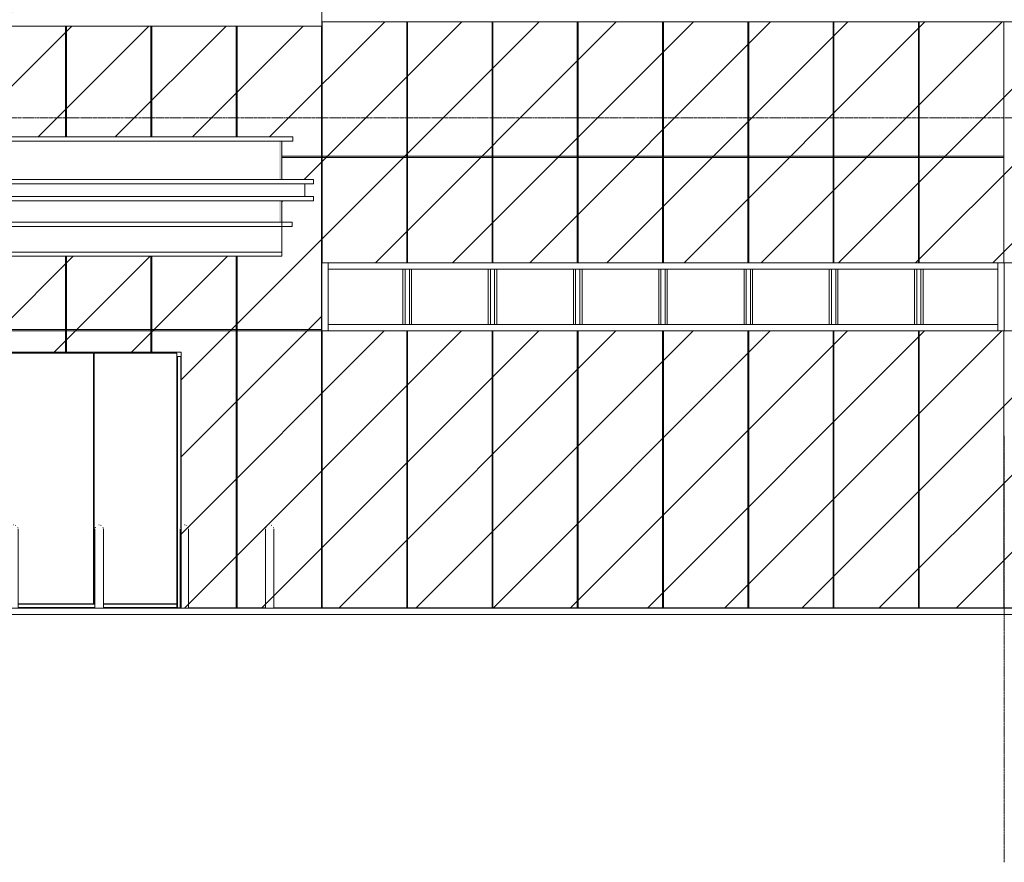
# Model space of a CAD drawing. Header units: millimetres. Extents: x -121668 to 127737, y 1553 to 34854.
# Tile 31 of 94: x -51883 to -40337, y 2719 to 12600. Entities that reach past the tile are written whole.
import ezdxf

# ---------------------------------------------------------------- set-up
doc = ezdxf.new("R2010")
doc.units = ezdxf.units.MM
doc.linetypes.add('Center', pattern=[40, 10, -5, 20, -5])
doc.linetypes.add('Grid Line__1_200_', pattern=[10.5, 6, -1.5, 1.5, -1.5])
for name, color, linetype, lineweight in [('A-CLNG', 13, 'Continuous', 20), ('A-DETL-GENF', 92, 'Continuous', 20), ('A-DETL-THIN', 151, 'Continuous', 9), ('A-FLOR', 192, 'Continuous', 9), ('A-FLOR-LEVL', 51, 'Continuous', 9), ('A-GENM', 13, 'Continuous', 20), ('A-GLAZ-CURT', 52, 'Continuous', 20), ('A-GLAZ-CWMG', 51, 'Continuous', 20), ('A-WALL', 113, 'Continuous', 20), ('A-WALL-PATT', 111, 'Continuous', 20), ('G-ANNO-DIMS', 111, 'Continuous', 5), ('Q-CASE', 31, 'Continuous', 20), ('S-BEAM', 12, 'Continuous', 20), ('S-GRID', 1, 'Continuous', 5)]:
    doc.layers.add(name, color=color, linetype=linetype, lineweight=lineweight)

# ---------------------------------------------------------------- blocks, each defined once
blk = doc.blocks.new('Rectangular Mullion - DLN_75 x 150mm _WD_-STUR_ OPENING-6626311-Copy of GBP_NORTH ELEAVTION')
at = {"layer": 'A-GLAZ-CWMG', "lineweight": 9}
for p, q in [((-40414, 9750), (-40414, 8950)), ((-40344, 9750), (-40339, 9750)), ((-40339, 8950), (-40339, 9750)), ((-40339, 8950), (-40344, 8950))]:
    blk.add_line(p, q, dxfattribs=at)
blk = doc.blocks.new('Rectangular Mullion - DLN_75 x 150mm _WD_-STUR_ OPENING-6626312-Copy of GBP_NORTH ELEAVTION')
at = {"layer": 'A-GLAZ-CWMG', "lineweight": 9}
for p, q in [((-48339, 9750), (-48334, 9750)), ((-48339, 9750), (-48339, 8950)), ((-48264, 8950), (-48264, 9750)), ((-48334, 8950), (-48339, 8950))]:
    blk.add_line(p, q, dxfattribs=at)
blk = doc.blocks.new('DLN-Surface Channel-L1 - 300x200 _WD_-13064000-Copy of GBP_NORTH ELEAVTION')
at = {"layer": 'Q-CASE'}
for p, q in [((-51002, 5700), (-51902, 5700)), ((-50002, 5700), (-50902, 5700)), ((-49002, 5700), (-49902, 5700)), ((-37649, 5700), (-48902, 5700))]:
    blk.add_line(p, q, dxfattribs=at)
blk = doc.blocks.new('Rectangular Mullion - DLN_FRAME-6626303-Copy of GBP_NORTH ELEAVTION')
at = {"layer": 'A-GLAZ-CWMG', "lineweight": 9}
for p, q in [((-47389, 9675), (-47389, 9025)), ((-47364, 9675), (-47364, 9025)), ((-47314, 9675), (-47314, 9025)), ((-47289, 9675), (-47289, 9025))]:
    blk.add_line(p, q, dxfattribs=at)
blk = doc.blocks.new('Rectangular Mullion - DLN_75 x 150mm _WD_-STUR_ OPENING-9496677-Copy of GBP_NORTH ELEAVTION')
at = {"layer": 'A-GLAZ-CWMG', "lineweight": 9}
for p, q in [((-45334, 9750), (-45339, 9750)), ((-44339, 9750), (-44344, 9750)), ((-45339, 9675), (-44339, 9675))]:
    blk.add_line(p, q, dxfattribs=at)
blk = doc.blocks.new('Rectangular Mullion - DLN_75 x 150mm _WD_-STUR_ OPENING-V24-Copy of GBP_NORTH ELEAVTION')
at = {"layer": 'A-GLAZ-CWMG', "lineweight": 9}
for p, q in [((-47334, 9750), (-47339, 9750)), ((-46339, 9750), (-46344, 9750)), ((-47339, 9675), (-46339, 9675))]:
    blk.add_line(p, q, dxfattribs=at)
blk = doc.blocks.new('Rectangular Mullion - DLN_75 x 150mm _WD_-STUR_ OPENING-9496680-Copy of GBP_NORTH ELEAVTION')
at = {"layer": 'A-GLAZ-CWMG', "lineweight": 9}
for p, q in [((-41334, 9750), (-41339, 9750)), ((-40414, 9750), (-40414, 9675)), ((-41339, 9675), (-40414, 9675))]:
    blk.add_line(p, q, dxfattribs=at)
blk = doc.blocks.new('Rectangular Mullion - DLN_75 x 150mm _WD_-STUR_ OPENING-9496675-Copy of GBP_NORTH ELEAVTION')
at = {"layer": 'A-GLAZ-CWMG', "lineweight": 9}
for p, q in [((-48264, 9675), (-48264, 9750)), ((-47339, 9750), (-47344, 9750)), ((-48264, 9675), (-47339, 9675))]:
    blk.add_line(p, q, dxfattribs=at)
blk = doc.blocks.new('Rectangular Mullion - DLN_75 x 150mm _WD_-STUR_ OPENING-V25-Copy of GBP_NORTH ELEAVTION')
at = {"layer": 'A-GLAZ-CWMG', "lineweight": 9}
for p, q in [((-44334, 9750), (-44339, 9750)), ((-43339, 9750), (-43344, 9750)), ((-44339, 9675), (-43339, 9675))]:
    blk.add_line(p, q, dxfattribs=at)
blk = doc.blocks.new('Rectangular Mullion - DLN_75 x 150mm _WD_-STUR_ OPENING-9496678-Copy of GBP_NORTH ELEAVTION')
at = {"layer": 'A-GLAZ-CWMG', "lineweight": 9}
for p, q in [((-42339, 9025), (-43339, 9025)), ((-43339, 8950), (-43334, 8950)), ((-42344, 8950), (-42339, 8950))]:
    blk.add_line(p, q, dxfattribs=at)
blk = doc.blocks.new('Rectangular Mullion - DLN_75 x 150mm _WD_-STUR_ OPENING-V26-Copy of GBP_NORTH ELEAVTION')
at = {"layer": 'A-GLAZ-CWMG', "lineweight": 9}
for p, q in [((-44339, 9025), (-45339, 9025)), ((-45339, 8950), (-45334, 8950)), ((-44344, 8950), (-44339, 8950))]:
    blk.add_line(p, q, dxfattribs=at)
blk = doc.blocks.new('Rectangular Mullion - DLN_75 x 150mm _WD_-STUR_ OPENING-9496681-Copy of GBP_NORTH ELEAVTION')
at = {"layer": 'A-GLAZ-CWMG', "lineweight": 9}
for p, q in [((-40414, 9025), (-41339, 9025)), ((-40414, 9025), (-40414, 8950)), ((-41339, 8950), (-41334, 8950))]:
    blk.add_line(p, q, dxfattribs=at)
blk = doc.blocks.new('Rectangular Mullion - DLN_75 x 150mm _WD_-STUR_ OPENING-V27-Copy of GBP_NORTH ELEAVTION')
at = {"layer": 'A-GLAZ-CWMG', "lineweight": 9}
for p, q in [((-45339, 9025), (-46339, 9025)), ((-46339, 8950), (-46334, 8950)), ((-45344, 8950), (-45339, 8950))]:
    blk.add_line(p, q, dxfattribs=at)
blk = doc.blocks.new('Rectangular Mullion - DLN_75 x 150mm _WD_-STUR_ OPENING-9496674-Copy of GBP_NORTH ELEAVTION')
at = {"layer": 'A-GLAZ-CWMG', "lineweight": 9}
for p, q in [((-48264, 8950), (-48264, 9025)), ((-47339, 9025), (-48264, 9025)), ((-47344, 8950), (-47339, 8950))]:
    blk.add_line(p, q, dxfattribs=at)
blk = doc.blocks.new('Structural Framing 1 - Structural Framing 1-10457552-Copy of GBP_NORTH ELEAVTION')
at = {"layer": 'S-BEAM'}
for p, q in [((-90689, 10725), (-48809, 10725)), ((-48539, 10675), (-90689, 10675)), ((-48809, 10725), (-48439, 10725)), ((-48439, 10675), (-48539, 10675)), ((-48539, 10675), (-48539, 10525)), ((-48439, 10725), (-48439, 10675)), ((-90689, 10525), (-48539, 10525)), ((-48539, 10525), (-48439, 10525)), ((-48439, 10525), (-48439, 10475)), ((-48809, 10475), (-90689, 10475)), ((-48439, 10475), (-48809, 10475))]:
    blk.add_line(p, q, dxfattribs=at)
blk = doc.blocks.new('System Panel - _DLN__12_12mm laminated clear glass-15642713-Copy of GBP_NORTH ELEAVTION')
at = {"layer": 'A-GLAZ-CURT', "lineweight": 9}
for p, q in [((-50039, 8690), (-51009, 8690)), ((-51009, 8690), (-51009, 5750)), ((-50039, 8650), (-50039, 8690))]:
    blk.add_line(p, q, dxfattribs=at)
blk = doc.blocks.new('System Panel - _DLN__12_12mm laminated clear glass-15642714-Copy of GBP_NORTH ELEAVTION')
at = {"layer": 'A-GLAZ-CURT', "lineweight": 9}
for p, q in [((-51019, 8690), (-52034, 8690)), ((-52034, 8690), (-52034, 5750)), ((-51019, 5750), (-51019, 8690))]:
    blk.add_line(p, q, dxfattribs=at)
blk = doc.blocks.new('Rectangular Mullion - DLN_H75 x 25mm _WD_-15642710-Copy of GBP_NORTH ELEAVTION')
at = {"layer": 'A-GLAZ-CWMG', "lineweight": 9}
for p, q in [((-51014, 5750), (-51001, 5750)), ((-51014, 5745), (-51001, 5745)), ((-51014, 5705), (-51002, 5705)), ((-50902, 5750), (-50039, 5750)), ((-50902, 5745), (-50039, 5745)), ((-50902, 5705), (-50039, 5705)), ((-50039, 5750), (-50039, 5745)), ((-50039, 5705), (-50039, 5700))]:
    blk.add_line(p, q, dxfattribs=at)
blk = doc.blocks.new('Rectangular Mullion - DLN_H75 x 25mm _WD_-15642711-Copy of GBP_NORTH ELEAVTION')
at = {"layer": 'A-GLAZ-CWMG', "lineweight": 9}
for p, q in [((-52039, 5750), (-52001, 5750)), ((-52039, 5745), (-52001, 5745)), ((-52039, 5705), (-52002, 5705)), ((-51902, 5750), (-51014, 5750)), ((-51902, 5745), (-51014, 5745)), ((-51902, 5705), (-51014, 5705))]:
    blk.add_line(p, q, dxfattribs=at)
blk = doc.blocks.new('Rectangular Mullion - DLN_H75 x 25mm _WD_-15642716-Copy of GBP_NORTH ELEAVTION')
at = {"layer": 'A-GLAZ-CWMG', "lineweight": 9}
for p, q in [((-50039, 8650), (-50034, 8650)), ((-50039, 5700), (-50039, 8650)), ((-50034, 8650), (-49994, 8650)), ((-50034, 5700), (-50034, 8650)), ((-49994, 8650), (-49989, 8650)), ((-49994, 6651), (-49994, 8650))]:
    blk.add_line(p, q, dxfattribs=at)
blk = doc.blocks.new('Casework 11 - Casework 11-18222130-Copy of GBP_NORTH ELEAVTION')
at = {"layer": 'Q-CASE'}
for p, q in [((-57002, 6625), (-57001, 6629)), ((-56998, 6640), (-56995, 6649)), ((-56954, 6675), (-56952, 6675)), ((-56934, 6671), (-56927, 6669)), ((-56907, 6644), (-56906, 6640)), ((-56002, 6625), (-56001, 6629)), ((-55998, 6640), (-55995, 6649)), ((-55954, 6675), (-55952, 6675)), ((-55934, 6671), (-55927, 6669)), ((-55907, 6644), (-55906, 6640)), ((-55002, 6625), (-55001, 6629)), ((-54998, 6640), (-54995, 6649)), ((-54954, 6675), (-54952, 6675)), ((-54934, 6671), (-54927, 6669)), ((-54907, 6644), (-54906, 6640)), ((-54002, 6625), (-54001, 6629)), ((-53998, 6640), (-53995, 6649)), ((-53954, 6675), (-53952, 6675)), ((-53934, 6671), (-53927, 6669)), ((-53907, 6644), (-53906, 6640)), ((-53002, 6625), (-53001, 6629)), ((-52998, 6640), (-52995, 6649)), ((-52954, 6675), (-52952, 6675)), ((-52934, 6671), (-52927, 6669)), ((-52907, 6644), (-52906, 6640)), ((-52002, 6625), (-52001, 6629)), ((-51998, 6640), (-51995, 6649)), ((-51954, 6675), (-51952, 6675)), ((-51934, 6670), (-51927, 6669)), ((-51907, 6644), (-51906, 6640)), ((-51002, 6625), (-51001, 6629)), ((-50998, 6640), (-50995, 6649)), ((-50954, 6675), (-50952, 6675)), ((-50934, 6671), (-50927, 6669)), ((-50907, 6644), (-50906, 6640)), ((-50002, 6625), (-50001, 6629)), ((-49998, 6640), (-49995, 6649)), ((-49954, 6675), (-49952, 6675)), ((-49934, 6671), (-49927, 6669)), ((-49907, 6644), (-49906, 6640)), ((-49002, 6625), (-49001, 6629)), ((-48998, 6640), (-48995, 6649)), ((-48954, 6675), (-48952, 6675)), ((-48934, 6671), (-48927, 6669)), ((-48907, 6644), (-48906, 6640)), ((-56902, 6503), (-56902, 6479)), ((-55902, 6503), (-55902, 6479)), ((-54902, 6503), (-54902, 6479)), ((-53902, 6503), (-53902, 6479)), ((-52902, 6503), (-52902, 6479)), ((-50902, 6503), (-50902, 6479)), ((-48902, 6503), (-48902, 6479)), ((-57002, 6325), (-57002, 5700)), ((-56902, 5700), (-56902, 6325)), ((-56002, 6325), (-56002, 5700)), ((-55902, 5700), (-55902, 6325)), ((-55002, 6325), (-55002, 5700)), ((-54902, 5700), (-54902, 6325)), ((-54002, 6325), (-54002, 5700)), ((-53902, 5700), (-53902, 6325)), ((-53002, 6325), (-53002, 5700)), ((-52902, 5700), (-52902, 6325)), ((-52002, 6325), (-52002, 5700)), ((-51902, 5700), (-51902, 6325)), ((-51002, 6325), (-51002, 5700)), ((-50902, 5700), (-50902, 6325)), ((-50002, 6325), (-50002, 5700)), ((-49902, 5700), (-49902, 6325)), ((-49002, 6325), (-49002, 5700)), ((-48902, 5700), (-48902, 6325)), ((-56952, 5700), (-57002, 5700)), ((-56902, 5700), (-56952, 5700)), ((-55952, 5700), (-56002, 5700)), ((-55902, 5700), (-55952, 5700)), ((-54952, 5700), (-55002, 5700)), ((-54902, 5700), (-54952, 5700)), ((-53952, 5700), (-54002, 5700)), ((-53902, 5700), (-53952, 5700)), ((-52952, 5700), (-53002, 5700)), ((-52902, 5700), (-52952, 5700)), ((-51952, 5700), (-52002, 5700)), ((-51902, 5700), (-51952, 5700)), ((-50952, 5700), (-51002, 5700)), ((-50902, 5700), (-50952, 5700)), ((-49990, 5700), (-50002, 5700)), ((-49952, 5700), (-49990, 5700)), ((-49902, 5700), (-49952, 5700)), ((-48952, 5700), (-49002, 5700)), ((-48902, 5700), (-48952, 5700))]:
    blk.add_line(p, q, dxfattribs=at)
at = {"layer": 'Q-CASE', "flags": 128}
for points in [[(-57002, 6625), (-57002, 6619), (-57002, 6600), (-57002, 6569), (-57002, 6529), (-57002, 6479), (-57002, 6423), (-57002, 6363), (-57002, 6325)], [(-57002, 6535), (-57002, 6545), (-57002, 6582), (-57002, 6608), (-57002, 6623), (-57002, 6625)], [(-56903, 6631), (-56902, 6628), (-56902, 6625)], [(-56902, 6325), (-56902, 6386), (-56902, 6445), (-56902, 6499), (-56902, 6545), (-56902, 6582), (-56902, 6608), (-56902, 6623), (-56902, 6625)], [(-56902, 6625), (-56902, 6619), (-56902, 6600), (-56902, 6569)], [(-56002, 6625), (-56002, 6619), (-56002, 6600), (-56002, 6569), (-56002, 6529), (-56002, 6479), (-56002, 6423), (-56002, 6363), (-56002, 6325)], [(-56002, 6535), (-56002, 6545), (-56002, 6582), (-56002, 6608), (-56002, 6623), (-56002, 6625)], [(-55903, 6631), (-55902, 6628), (-55902, 6625)], [(-55902, 6325), (-55902, 6386), (-55902, 6445), (-55902, 6499), (-55902, 6545), (-55902, 6582), (-55902, 6608), (-55902, 6623), (-55902, 6625)], [(-55902, 6625), (-55902, 6619), (-55902, 6600), (-55902, 6569)], [(-55002, 6625), (-55002, 6619), (-55002, 6600), (-55002, 6569), (-55002, 6529), (-55002, 6479), (-55002, 6423), (-55002, 6363), (-55002, 6325)], [(-55002, 6535), (-55002, 6545), (-55002, 6582), (-55002, 6608), (-55002, 6623), (-55002, 6625)], [(-54903, 6631), (-54902, 6628), (-54902, 6625)], [(-54902, 6325), (-54902, 6386), (-54902, 6445), (-54902, 6499), (-54902, 6545), (-54902, 6582), (-54902, 6608), (-54902, 6623), (-54902, 6625)], [(-54902, 6625), (-54902, 6619), (-54902, 6600), (-54902, 6569)], [(-54002, 6625), (-54002, 6619), (-54002, 6600), (-54002, 6569), (-54002, 6529), (-54002, 6479), (-54002, 6423), (-54002, 6363), (-54002, 6325)], [(-54002, 6535), (-54002, 6545), (-54002, 6582), (-54002, 6608), (-54002, 6623), (-54002, 6625)], [(-53903, 6631), (-53902, 6628), (-53902, 6625)], [(-53902, 6325), (-53902, 6386), (-53902, 6445), (-53902, 6499), (-53902, 6545), (-53902, 6582), (-53902, 6608), (-53902, 6623), (-53902, 6625)], [(-53902, 6625), (-53902, 6619), (-53902, 6600), (-53902, 6569)], [(-53002, 6625), (-53002, 6619), (-53002, 6600), (-53002, 6569), (-53002, 6529), (-53002, 6479), (-53002, 6423), (-53002, 6363), (-53002, 6325)], [(-53002, 6535), (-53002, 6545), (-53002, 6582), (-53002, 6608), (-53002, 6623), (-53002, 6625)], [(-52903, 6631), (-52902, 6628), (-52902, 6625)], [(-52902, 6325), (-52902, 6386), (-52902, 6445), (-52902, 6499), (-52902, 6545), (-52902, 6582), (-52902, 6608), (-52902, 6623), (-52902, 6625)], [(-52902, 6625), (-52902, 6619), (-52902, 6600), (-52902, 6569)], [(-52002, 6625), (-52002, 6619), (-52002, 6600), (-52002, 6569), (-52002, 6529), (-52002, 6479), (-52002, 6423), (-52002, 6363), (-52002, 6325)], [(-52002, 6535), (-52002, 6545), (-52002, 6582), (-52002, 6608), (-52002, 6623), (-52002, 6625)], [(-51903, 6631), (-51902, 6628), (-51902, 6625)], [(-51902, 6325), (-51902, 6386), (-51902, 6445), (-51902, 6499), (-51902, 6545), (-51902, 6582), (-51902, 6608), (-51902, 6623), (-51902, 6625)], [(-51902, 6625), (-51902, 6619), (-51902, 6600), (-51902, 6569)], [(-51002, 6625), (-51002, 6619), (-51002, 6600), (-51002, 6569), (-51002, 6529), (-51002, 6479), (-51002, 6423), (-51002, 6363), (-51002, 6325)], [(-51002, 6535), (-51002, 6545), (-51002, 6582), (-51002, 6608), (-51002, 6623), (-51002, 6625)], [(-50903, 6631), (-50902, 6628), (-50902, 6625)], [(-50902, 6325), (-50902, 6386), (-50902, 6445), (-50902, 6499), (-50902, 6545), (-50902, 6582), (-50902, 6608), (-50902, 6623), (-50902, 6625)], [(-50902, 6625), (-50902, 6619), (-50902, 6600), (-50902, 6569)], [(-50002, 6625), (-50002, 6619), (-50002, 6600), (-50002, 6569), (-50002, 6529), (-50002, 6479), (-50002, 6423), (-50002, 6363), (-50002, 6325)], [(-50002, 6535), (-50002, 6545), (-50002, 6582), (-50002, 6608), (-50002, 6623), (-50002, 6625)], [(-49903, 6631), (-49902, 6628), (-49902, 6625)], [(-49902, 6325), (-49902, 6386), (-49902, 6445), (-49902, 6499), (-49902, 6545), (-49902, 6582), (-49902, 6608), (-49902, 6623), (-49902, 6625)], [(-49902, 6625), (-49902, 6619), (-49902, 6600), (-49902, 6569)], [(-49002, 6625), (-49002, 6619), (-49002, 6600), (-49002, 6569), (-49002, 6529), (-49002, 6479), (-49002, 6423), (-49002, 6363), (-49002, 6325)], [(-49002, 6535), (-49002, 6545), (-49002, 6582), (-49002, 6608), (-49002, 6623), (-49002, 6625)], [(-48903, 6631), (-48902, 6628), (-48902, 6625)], [(-48902, 6325), (-48902, 6386), (-48902, 6445), (-48902, 6499), (-48902, 6545), (-48902, 6582), (-48902, 6608), (-48902, 6623), (-48902, 6625)], [(-48902, 6625), (-48902, 6619), (-48902, 6600), (-48902, 6569)], [(-57002, 6325), (-57002, 6386), (-57002, 6445), (-57002, 6499), (-57002, 6502)], [(-56902, 6478), (-56902, 6423), (-56902, 6363), (-56902, 6325)], [(-56002, 6325), (-56002, 6386), (-56002, 6445), (-56002, 6499), (-56002, 6502)], [(-55902, 6478), (-55902, 6423), (-55902, 6363), (-55902, 6325)], [(-55002, 6325), (-55002, 6386), (-55002, 6445), (-55002, 6499), (-55002, 6502)], [(-54902, 6478), (-54902, 6423), (-54902, 6363), (-54902, 6325)], [(-54002, 6325), (-54002, 6386), (-54002, 6445), (-54002, 6499), (-54002, 6502)], [(-53902, 6478), (-53902, 6423), (-53902, 6363), (-53902, 6325)], [(-53002, 6325), (-53002, 6386), (-53002, 6445), (-53002, 6499), (-53002, 6502)], [(-52902, 6478), (-52902, 6423), (-52902, 6363), (-52902, 6325)], [(-52002, 6325), (-52002, 6386), (-52002, 6445), (-52002, 6499), (-52002, 6502)], [(-51902, 6503), (-51902, 6479), (-51902, 6423), (-51902, 6363), (-51902, 6325)], [(-51002, 6325), (-51002, 6386), (-51002, 6445), (-51002, 6499), (-51002, 6502)], [(-50902, 6478), (-50902, 6423), (-50902, 6363), (-50902, 6325)], [(-50002, 6325), (-50002, 6386), (-50002, 6445), (-50002, 6499), (-50002, 6502)], [(-49902, 6503), (-49902, 6479), (-49902, 6423), (-49902, 6363), (-49902, 6325)], [(-49002, 6325), (-49002, 6386), (-49002, 6445), (-49002, 6499), (-49002, 6502)], [(-48902, 6478), (-48902, 6423), (-48902, 6363), (-48902, 6325)]]:
    blk.add_lwpolyline(points, dxfattribs=at)
blk = doc.blocks.new('DLN_Tactile - Directional Tiles-V74-Copy of GBP_NORTH ELEAVTION')
at = {"layer": 'A-GENM'}
for p, q in [((-54902, 5702), (-54619, 5702)), ((-54619, 5700), (-54902, 5700)), ((-54619, 5700), (-54619, 5702))]:
    blk.add_line(p, q, dxfattribs=at)
blk = doc.blocks.new('DLN_Tactile - Directional Tiles-3867766-Copy of GBP_NORTH ELEAVTION')
at = {"layer": 'A-GENM'}
for p, q in [((-60019, 5702), (-59719, 5702)), ((-60019, 5702), (-60019, 5700)), ((-59719, 5700), (-60019, 5700)), ((-59719, 5700), (-59719, 5702))]:
    blk.add_line(p, q, dxfattribs=at)
blk = doc.blocks.new('DLN_Tactile - Directional Tiles-V71-Copy of GBP_NORTH ELEAVTION')
at = {"layer": 'A-GENM'}
for p, q in [((-57019, 5702), (-57002, 5702)), ((-57019, 5702), (-57019, 5700)), ((-57002, 5700), (-57019, 5700)), ((-56902, 5702), (-56719, 5702)), ((-56719, 5700), (-56902, 5700)), ((-56719, 5700), (-56719, 5702))]:
    blk.add_line(p, q, dxfattribs=at)
blk = doc.blocks.new('DLN_Tactile - Directional Tiles-V75-Copy of GBP_NORTH ELEAVTION')
at = {"layer": 'A-GENM'}
for p, q in [((-50119, 5702), (-50002, 5702)), ((-50119, 5702), (-50119, 5700)), ((-50002, 5700), (-50119, 5700)), ((-49902, 5702), (-49819, 5702)), ((-49819, 5700), (-49902, 5700)), ((-49819, 5700), (-49819, 5702))]:
    blk.add_line(p, q, dxfattribs=at)
blk = doc.blocks.new('DLN_Tactile - Directional Tiles-V73-Copy of GBP_NORTH ELEAVTION')
at = {"layer": 'A-GENM'}
for p, q in [((-55219, 5702), (-55002, 5702)), ((-55219, 5702), (-55219, 5700)), ((-55002, 5700), (-55219, 5700))]:
    blk.add_line(p, q, dxfattribs=at)
blk = doc.blocks.new('Spot Elevations - SFL-1622544-Copy of GBP_NORTH ELEAVTION')
at = {"layer": 'G-ANNO-DIMS', "lineweight": 15}
for p, q in [((-73039, 23700), (-72439, 23700)), ((-72739, 23400), (-73039, 23700)), ((-72439, 23700), (-72739, 23400))]:
    blk.add_line(p, q, dxfattribs=at)

msp = doc.modelspace()

# ---------------------------------------------------------------- hatches: boundary and pattern name
at = {"layer": 'A-DETL-GENF', "lineweight": 9}
h = msp.add_hatch(dxfattribs=at)
h.set_pattern_fill('FP_2', color=8, style=0, pattern_type=2)
h.set_pattern_definition([(45, (-49926.7, 1200), (-452.548, 452.548), [])])
h.paths.add_polyline_path([(-37629.5, 5700), (-37549.3, 5700), (-37549.3, 8950), (-48344.3, 8950), (-48344.3, 9750), (-37549.3, 9750), (-37549.3, 12525), (-37639.7, 12525), (-37639.7, 12575), (-48339.3, 12575), (-48339.3, 12525), (-52879.3, 12525), (-52879.3, 11225), (-48679.3, 11225), (-48679.3, 11175), (-48809.3, 11175), (-48809.3, 10725), (-48439.3, 10725), (-48439.3, 10675), (-48539.3, 10675), (-48539.3, 10525), (-48439.3, 10525), (-48439.3, 10475), (-48809.3, 10475), (-48809.3, 9825), (-52879.3, 9825), (-52879.3, 8700), (-49989.3, 8700), (-49989.3, 5700), (-39417.6, 5700)], flags=0)
at = {"layer": 'A-WALL-PATT'}
h = msp.add_hatch(color=31, dxfattribs=at)
h.paths.add_polyline_path([(-48809.3, 10225), (-48809.3, 10475), (-48839.3, 10475), (-48839.3, 10225), (-48810.8, 10225)], flags=0)
h.paths.add_polyline_path([(-48825.8, 10725), (-48809.3, 10725), (-48809.3, 11175), (-48839.3, 11173.9), (-48839.3, 10725)], flags=0)

# ---------------------------------------------------------------- linework, layer by layer
at = {"layer": 'A-CLNG'}
for p, q in [((-90439.3, 10225), (-48689.3, 10225)), ((-48689.3, 10175), (-90439.3, 10175)), ((-48689.3, 10175), (-48689.3, 10225)), ((-90319.3, 9875), (-48809.3, 9875)), ((-48809.3, 9825), (-90319.3, 9825)), ((-48809.3, 9825), (-48809.3, 9875))]:
    msp.add_line(p, q, dxfattribs=at)
at = {"layer": 'A-DETL-THIN'}
for p, q in [((-48339.3, 12575), (-48339.3, 14225)), ((-52879.3, 12525), (-48339.3, 12525)), ((-48339.3, 12525), (-52879.3, 12525)), ((-48339.3, 12525), (-48339.3, 12575)), ((-37639.7, 12575), (-48339.3, 12575)), ((-48339.3, 12575), (-48339.3, 12525)), ((-52879.3, 11225), (-48679.3, 11225)), ((-48679.3, 11225), (-48679.3, 11175)), ((-48679.3, 11175), (-48809.3, 11175)), ((-48809.3, 11175), (-48809.3, 10725)), ((-48809.3, 10725), (-48439.3, 10725)), ((-48439.3, 10675), (-48539.3, 10675)), ((-48539.3, 10675), (-48539.3, 10525)), ((-48439.3, 10725), (-48439.3, 10675)), ((-48539.3, 10525), (-48439.3, 10525)), ((-48439.3, 10525), (-48439.3, 10475)), ((-48439.3, 10475), (-48809.3, 10475)), ((-48809.3, 10475), (-48809.3, 9825)), ((-48809.3, 9825), (-52879.3, 9825)), ((-48344.3, 8950), (-48344.3, 9750)), ((-48344.3, 9750), (-37549.3, 9750)), ((-37549.3, 8950), (-48344.3, 8950)), ((-52879.3, 8700), (-49989.3, 8700)), ((-49989.3, 8700), (-49989.3, 5700)), ((-49989.3, 5700), (-37549.3, 5700)), ((-7232.7, 5625), (-121667.8, 5625))]:
    msp.add_line(p, q, dxfattribs=at)
at = {"layer": 'A-FLOR'}
for p, q in [((-37639.7, 12575), (-48339.3, 12575)), ((-52879.3, 11225), (-48679.3, 11225)), ((-48679.3, 11225), (-48679.3, 11175)), ((-48679.3, 11175), (-90449.3, 11175))]:
    msp.add_line(p, q, dxfattribs=at)
at = {"layer": 'A-FLOR-LEVL', "linetype": 'Center', "lineweight": 5}
for p, q in [((-108303, 11450), (-8057.7, 11450)), ((-108303, 5625), (-8057.7, 5625))]:
    msp.add_line(p, q, dxfattribs=at)
at = {"layer": 'A-WALL'}
for p, q in [((-51344.3, 11225), (-51344.3, 12525)), ((-51334.3, 12525), (-51334.3, 11225)), ((-50344.3, 11225), (-50344.3, 12525)), ((-50334.3, 12525), (-50334.3, 11225)), ((-49344.3, 11225), (-49344.3, 12525)), ((-49334.3, 12525), (-49334.3, 11225)), ((-48344.3, 5700), (-48344.3, 12525)), ((-48334.3, 12575), (-48334.3, 12525)), ((-48334.3, 12525), (-48334.3, 9750)), ((-47344.3, 9750), (-47344.3, 12575)), ((-47334.3, 12575), (-47334.3, 9750)), ((-46344.3, 9750), (-46344.3, 12575)), ((-46334.3, 12575), (-46334.3, 9750)), ((-45344.3, 9750), (-45344.3, 12575)), ((-45334.3, 12575), (-45334.3, 9750)), ((-44344.3, 9750), (-44344.3, 12575)), ((-44334.3, 12575), (-44334.3, 9750)), ((-43344.3, 9750), (-43344.3, 12575)), ((-43334.3, 12575), (-43334.3, 9750)), ((-42344.3, 9750), (-42344.3, 12575)), ((-42334.3, 12575), (-42334.3, 9750)), ((-41344.3, 9750), (-41344.3, 12575)), ((-41334.3, 12575), (-41334.3, 9750)), ((-40344.3, 9750), (-40344.3, 12575)), ((-48839.3, 11173.9), (-90289.3, 11173.9)), ((-48839.3, 11173.9), (-48839.3, 11175)), ((-48809.3, 11175), (-48809.3, 10725)), ((-48809.3, 11000), (-48344.3, 11000)), ((-48344.3, 10985), (-48809.3, 10985)), ((-48334.3, 11000), (-47344.3, 11000)), ((-47344.3, 10985), (-48334.3, 10985)), ((-47334.3, 11000), (-46344.3, 11000)), ((-46344.3, 10985), (-47334.3, 10985)), ((-46334.3, 11000), (-45344.3, 11000)), ((-45344.3, 10985), (-46334.3, 10985)), ((-45334.3, 11000), (-44344.3, 11000)), ((-44344.3, 10985), (-45334.3, 10985)), ((-44334.3, 11000), (-43344.3, 11000)), ((-43344.3, 10985), (-44334.3, 10985)), ((-43334.3, 11000), (-42344.3, 11000)), ((-42344.3, 10985), (-43334.3, 10985)), ((-42334.3, 11000), (-41344.3, 11000)), ((-41344.3, 10985), (-42334.3, 10985)), ((-41334.3, 11000), (-40344.3, 11000)), ((-40344.3, 10985), (-41334.3, 10985)), ((-48809.3, 10475), (-48809.3, 10225)), ((-48809.3, 9875), (-48809.3, 10175)), ((-51344.3, 8700), (-51344.3, 9825)), ((-51334.3, 9825), (-51334.3, 8700)), ((-50344.3, 8700), (-50344.3, 9825)), ((-50334.3, 9825), (-50334.3, 8700)), ((-49344.3, 5700), (-49344.3, 9825)), ((-49334.3, 9825), (-49334.3, 5700)), ((-48334.3, 9750), (-47344.3, 9750)), ((-47334.3, 9750), (-46344.3, 9750)), ((-46334.3, 9750), (-45344.3, 9750)), ((-45334.3, 9750), (-44344.3, 9750)), ((-44334.3, 9750), (-43344.3, 9750)), ((-43334.3, 9750), (-42344.3, 9750)), ((-42334.3, 9750), (-41344.3, 9750)), ((-41334.3, 9750), (-40344.3, 9750)), ((-40339.3, 9750), (-37514.3, 9750)), ((-52334.3, 8965), (-51344.3, 8965)), ((-51344.3, 8950), (-52334.3, 8950)), ((-51334.3, 8965), (-50344.3, 8965)), ((-50344.3, 8950), (-51334.3, 8950)), ((-50334.3, 8965), (-49344.3, 8965)), ((-49344.3, 8950), (-50334.3, 8950)), ((-49334.3, 8965), (-48344.3, 8965)), ((-48344.3, 8950), (-49334.3, 8950)), ((-47344.3, 8950), (-48334.3, 8950)), ((-48334.3, 8950), (-48334.3, 5700)), ((-47344.3, 5700), (-47344.3, 8950)), ((-46344.3, 8950), (-47334.3, 8950)), ((-47334.3, 8950), (-47334.3, 5700)), ((-46344.3, 5700), (-46344.3, 8950)), ((-45344.3, 8950), (-46334.3, 8950)), ((-46334.3, 8950), (-46334.3, 5700)), ((-45344.3, 5700), (-45344.3, 8950)), ((-44344.3, 8950), (-45334.3, 8950)), ((-45334.3, 8950), (-45334.3, 5700)), ((-44344.3, 5700), (-44344.3, 8950)), ((-43344.3, 8950), (-44334.3, 8950)), ((-44334.3, 8950), (-44334.3, 5700)), ((-43344.3, 5700), (-43344.3, 8950)), ((-43334.3, 8950), (-43334.3, 5700)), ((-42344.3, 8950), (-43334.3, 8950)), ((-42344.3, 5700), (-42344.3, 8950)), ((-41344.3, 8950), (-42334.3, 8950)), ((-42334.3, 8950), (-42334.3, 5700)), ((-41344.3, 5700), (-41344.3, 8950)), ((-40344.3, 8950), (-41334.3, 8950)), ((-41334.3, 8950), (-41334.3, 5700)), ((-40344.3, 5700), (-40344.3, 8950)), ((-37514.3, 8950), (-40339.3, 8950)), ((-52879.3, 8700), (-49989.3, 8700)), ((-49989.3, 8700), (-49989.3, 6657.3))]:
    msp.add_line(p, q, dxfattribs=at)
at = {"layer": 'S-GRID', "linetype": 'Grid Line__1_200_', "lineweight": 18}
msp.add_line((-40339.3, 2718.7), (-40339.3, 7718.7), dxfattribs=at)

# ---------------------------------------------------------------- block references
at = {"layer": 'A-GENM'}
for name, p in [('DLN_Tactile - Directional Tiles-V74-Copy of GBP_NORTH ELEAVTION', (3000, 0)), ('DLN_Tactile - Directional Tiles-3867766-Copy of GBP_NORTH ELEAVTION', (8400, 0)), ('DLN_Tactile - Directional Tiles-3867766-Copy of GBP_NORTH ELEAVTION', (8700, 0)), ('DLN_Tactile - Directional Tiles-V71-Copy of GBP_NORTH ELEAVTION', (6000, 0)), ('DLN_Tactile - Directional Tiles-3867766-Copy of GBP_NORTH ELEAVTION', (9300, 0)), ('DLN_Tactile - Directional Tiles-3867766-Copy of GBP_NORTH ELEAVTION', (9600, 0)), ('DLN_Tactile - Directional Tiles-V75-Copy of GBP_NORTH ELEAVTION', (0, 0)), ('DLN_Tactile - Directional Tiles-3867766-Copy of GBP_NORTH ELEAVTION', (10200, 0)), ('DLN_Tactile - Directional Tiles-3867766-Copy of GBP_NORTH ELEAVTION', (10500, 0)), ('DLN_Tactile - Directional Tiles-V73-Copy of GBP_NORTH ELEAVTION', (6000, 0)), ('DLN_Tactile - Directional Tiles-V74-Copy of GBP_NORTH ELEAVTION', (6000, 0)), ('DLN_Tactile - Directional Tiles-3867766-Copy of GBP_NORTH ELEAVTION', (11400, 0)), ('DLN_Tactile - Directional Tiles-3867766-Copy of GBP_NORTH ELEAVTION', (11700, 0)), ('DLN_Tactile - Directional Tiles-3867766-Copy of GBP_NORTH ELEAVTION', (12000, 0)), ('DLN_Tactile - Directional Tiles-3867766-Copy of GBP_NORTH ELEAVTION', (12300, 0)), ('DLN_Tactile - Directional Tiles-3867766-Copy of GBP_NORTH ELEAVTION', (12600, 0)), ('DLN_Tactile - Directional Tiles-3867766-Copy of GBP_NORTH ELEAVTION', (12900, 0)), ('DLN_Tactile - Directional Tiles-3867766-Copy of GBP_NORTH ELEAVTION', (13200, 0)), ('DLN_Tactile - Directional Tiles-3867766-Copy of GBP_NORTH ELEAVTION', (13500, 0)), ('DLN_Tactile - Directional Tiles-3867766-Copy of GBP_NORTH ELEAVTION', (13800, 0)), ('DLN_Tactile - Directional Tiles-3867766-Copy of GBP_NORTH ELEAVTION', (14100, 0)), ('DLN_Tactile - Directional Tiles-3867766-Copy of GBP_NORTH ELEAVTION', (14400, 0)), ('DLN_Tactile - Directional Tiles-3867766-Copy of GBP_NORTH ELEAVTION', (14700, 0)), ('DLN_Tactile - Directional Tiles-3867766-Copy of GBP_NORTH ELEAVTION', (15000, 0)), ('DLN_Tactile - Directional Tiles-3867766-Copy of GBP_NORTH ELEAVTION', (15300, 0)), ('DLN_Tactile - Directional Tiles-3867766-Copy of GBP_NORTH ELEAVTION', (15600, 0)), ('DLN_Tactile - Directional Tiles-3867766-Copy of GBP_NORTH ELEAVTION', (15900, 0)), ('DLN_Tactile - Directional Tiles-3867766-Copy of GBP_NORTH ELEAVTION', (16200, 0)), ('DLN_Tactile - Directional Tiles-3867766-Copy of GBP_NORTH ELEAVTION', (16500, 0)), ('DLN_Tactile - Directional Tiles-3867766-Copy of GBP_NORTH ELEAVTION', (16800, 0)), ('DLN_Tactile - Directional Tiles-3867766-Copy of GBP_NORTH ELEAVTION', (17100, 0)), ('DLN_Tactile - Directional Tiles-3867766-Copy of GBP_NORTH ELEAVTION', (17400, 0)), ('DLN_Tactile - Directional Tiles-3867766-Copy of GBP_NORTH ELEAVTION', (17700, 0)), ('DLN_Tactile - Directional Tiles-3867766-Copy of GBP_NORTH ELEAVTION', (18000, 0)), ('DLN_Tactile - Directional Tiles-3867766-Copy of GBP_NORTH ELEAVTION', (18300, 0)), ('DLN_Tactile - Directional Tiles-3867766-Copy of GBP_NORTH ELEAVTION', (18600, 0)), ('DLN_Tactile - Directional Tiles-3867766-Copy of GBP_NORTH ELEAVTION', (18900, 0)), ('DLN_Tactile - Directional Tiles-3867766-Copy of GBP_NORTH ELEAVTION', (19200, 0)), ('DLN_Tactile - Directional Tiles-3867766-Copy of GBP_NORTH ELEAVTION', (19500, 0))]:
    msp.add_blockref(name, p, dxfattribs=at)
at = {"layer": 'A-GLAZ-CURT', "lineweight": 9}
for name in ['System Panel - _DLN__12_12mm laminated clear glass-15642714-Copy of GBP_NORTH ELEAVTION', 'System Panel - _DLN__12_12mm laminated clear glass-15642713-Copy of GBP_NORTH ELEAVTION']:
    msp.add_blockref(name, (0, 0), dxfattribs=at)
at = {"layer": 'A-GLAZ-CWMG', "lineweight": 9}
for name, p in [('Rectangular Mullion - DLN_75 x 150mm _WD_-STUR_ OPENING-6626312-Copy of GBP_NORTH ELEAVTION', (0, 0)), ('Rectangular Mullion - DLN_75 x 150mm _WD_-STUR_ OPENING-9496675-Copy of GBP_NORTH ELEAVTION', (0, 0)), ('Rectangular Mullion - DLN_75 x 150mm _WD_-STUR_ OPENING-V24-Copy of GBP_NORTH ELEAVTION', (0, 0)), ('Rectangular Mullion - DLN_75 x 150mm _WD_-STUR_ OPENING-V24-Copy of GBP_NORTH ELEAVTION', (1000, 0)), ('Rectangular Mullion - DLN_75 x 150mm _WD_-STUR_ OPENING-9496677-Copy of GBP_NORTH ELEAVTION', (0, 0)), ('Rectangular Mullion - DLN_75 x 150mm _WD_-STUR_ OPENING-V25-Copy of GBP_NORTH ELEAVTION', (0, 0)), ('Rectangular Mullion - DLN_75 x 150mm _WD_-STUR_ OPENING-V25-Copy of GBP_NORTH ELEAVTION', (1000, 0)), ('Rectangular Mullion - DLN_75 x 150mm _WD_-STUR_ OPENING-V25-Copy of GBP_NORTH ELEAVTION', (2000, 0)), ('Rectangular Mullion - DLN_75 x 150mm _WD_-STUR_ OPENING-9496680-Copy of GBP_NORTH ELEAVTION', (0, 0)), ('Rectangular Mullion - DLN_75 x 150mm _WD_-STUR_ OPENING-6626311-Copy of GBP_NORTH ELEAVTION', (0, 0)), ('Rectangular Mullion - DLN_FRAME-6626303-Copy of GBP_NORTH ELEAVTION', (0, 0)), ('Rectangular Mullion - DLN_FRAME-6626303-Copy of GBP_NORTH ELEAVTION', (1000, 0)), ('Rectangular Mullion - DLN_FRAME-6626303-Copy of GBP_NORTH ELEAVTION', (2000, 0)), ('Rectangular Mullion - DLN_FRAME-6626303-Copy of GBP_NORTH ELEAVTION', (3000, 0)), ('Rectangular Mullion - DLN_FRAME-6626303-Copy of GBP_NORTH ELEAVTION', (4000, 0)), ('Rectangular Mullion - DLN_FRAME-6626303-Copy of GBP_NORTH ELEAVTION', (5000, 0)), ('Rectangular Mullion - DLN_FRAME-6626303-Copy of GBP_NORTH ELEAVTION', (6000, 0)), ('Rectangular Mullion - DLN_75 x 150mm _WD_-STUR_ OPENING-9496674-Copy of GBP_NORTH ELEAVTION', (0, 0)), ('Rectangular Mullion - DLN_75 x 150mm _WD_-STUR_ OPENING-V27-Copy of GBP_NORTH ELEAVTION', (-1000, 0)), ('Rectangular Mullion - DLN_75 x 150mm _WD_-STUR_ OPENING-V27-Copy of GBP_NORTH ELEAVTION', (0, 0)), ('Rectangular Mullion - DLN_75 x 150mm _WD_-STUR_ OPENING-V26-Copy of GBP_NORTH ELEAVTION', (0, 0)), ('Rectangular Mullion - DLN_75 x 150mm _WD_-STUR_ OPENING-9496678-Copy of GBP_NORTH ELEAVTION', (-1000, 0)), ('Rectangular Mullion - DLN_75 x 150mm _WD_-STUR_ OPENING-9496678-Copy of GBP_NORTH ELEAVTION', (0, 0)), ('Rectangular Mullion - DLN_75 x 150mm _WD_-STUR_ OPENING-9496678-Copy of GBP_NORTH ELEAVTION', (1000, 0)), ('Rectangular Mullion - DLN_75 x 150mm _WD_-STUR_ OPENING-9496681-Copy of GBP_NORTH ELEAVTION', (0, 0)), ('Rectangular Mullion - DLN_H75 x 25mm _WD_-15642716-Copy of GBP_NORTH ELEAVTION', (0, 0)), ('Rectangular Mullion - DLN_H75 x 25mm _WD_-15642711-Copy of GBP_NORTH ELEAVTION', (0, 0)), ('Rectangular Mullion - DLN_H75 x 25mm _WD_-15642710-Copy of GBP_NORTH ELEAVTION', (0, 0))]:
    msp.add_blockref(name, p, dxfattribs=at)
at = {"layer": 'G-ANNO-DIMS', "lineweight": 15, "extrusion": (0, 0, -1)}
msp.add_blockref('Spot Elevations - SFL-1622544-Copy of GBP_NORTH ELEAVTION', (124830.8, -10825), dxfattribs=at)
at = {"layer": 'Q-CASE'}
for name in ['Casework 11 - Casework 11-18222130-Copy of GBP_NORTH ELEAVTION', 'DLN-Surface Channel-L1 - 300x200 _WD_-13064000-Copy of GBP_NORTH ELEAVTION']:
    msp.add_blockref(name, (0, 0), dxfattribs=at)
at = {"layer": 'S-BEAM'}
msp.add_blockref('Structural Framing 1 - Structural Framing 1-10457552-Copy of GBP_NORTH ELEAVTION', (0, 0), dxfattribs=at)

doc.saveas('drawing.dxf')
